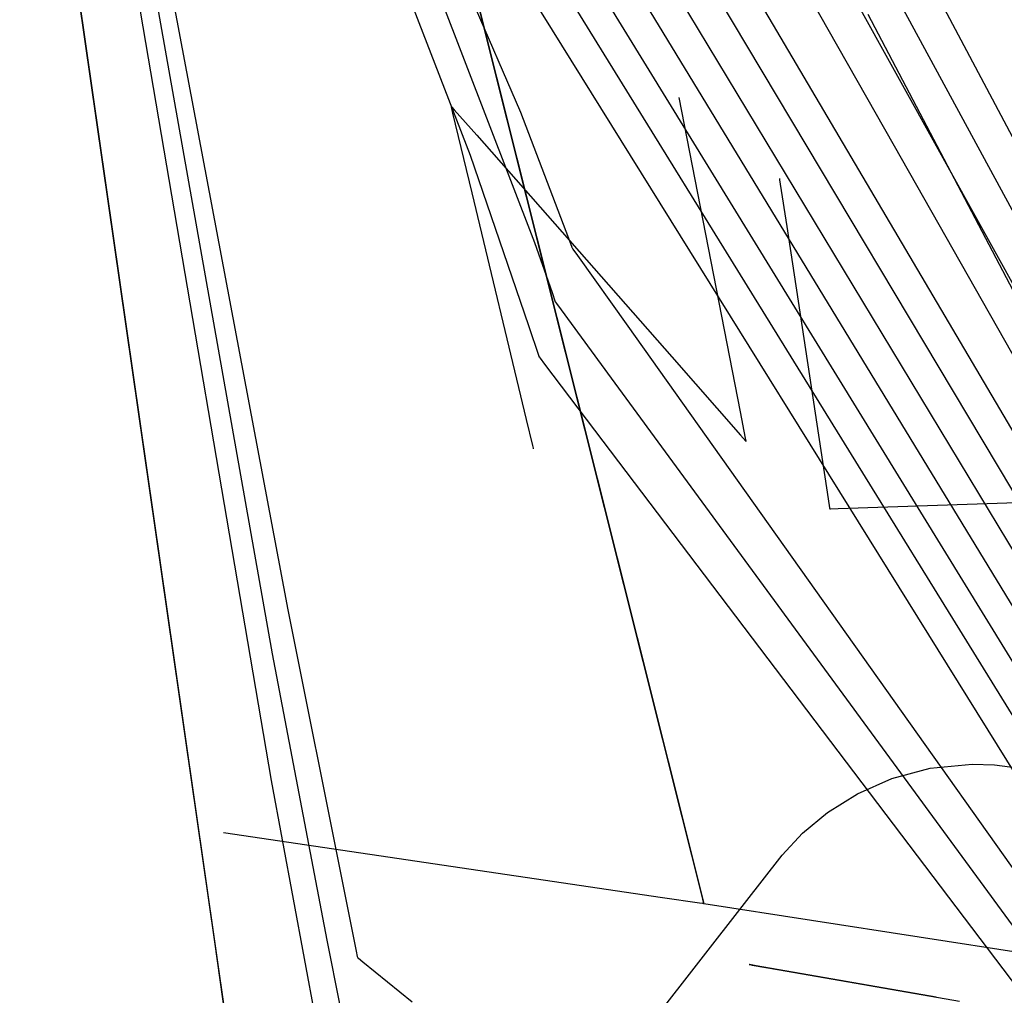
# Model space of a CAD drawing. Extents: x -3.57 to 3.57, y -2.08 to 2.06.
# Tile 48 of 219: x -2.8655 to -2.7808, y -0.1577 to -0.0738. Entities that reach past the tile are written whole.
import ezdxf

# ---------------------------------------------------------------- set-up
doc = ezdxf.new("R2010")
doc.units = 0

msp = doc.modelspace()

# ---------------------------------------------------------------- linework, layer by layer
at = {"layer": 'Layer 1', "color": 7, "linetype": 'CONTINUOUS'}
for p, q in [((-2.8655, -0.03648), (-2.852236, -0.128641)), ((-2.8655, -0.03648), (-2.852236, -0.128641)), ((-2.745598, -0.149076), (-2.802374, -0.041705)), ((-2.864227, -0.045325), (-2.84767, -0.160365)), ((-2.841979, -0.045998), (-2.826742, -0.085402)), ((-2.837943, -0.045886), (-2.822416, -0.08169)), ((-2.816468, -0.047406), (-2.74926, -0.161457)), ((-2.760144, -0.121568), (-2.798532, -0.048971)), ((-2.817801, -0.051085), (-2.750768, -0.163433)), ((-2.823531, -0.052913), (-2.75378, -0.16739)), ((-2.82014, -0.053063), (-2.752272, -0.165409)), ((-2.798922, -0.055402), (-2.74474, -0.155524)), ((-2.824824, -0.056216), (-2.755287, -0.169366)), ((-2.83504, -0.056986), (-2.821223, -0.092909)), ((-2.827156, -0.057395), (-2.756791, -0.171343)), ((-2.804664, -0.059259), (-2.790277, -0.084594)), ((-2.848721, -0.153062), (-2.861986, -0.060899)), ((-2.848721, -0.153062), (-2.861986, -0.060899)), ((-2.848721, -0.153062), (-2.861986, -0.060899)), ((-2.848721, -0.153062), (-2.861986, -0.060899)), ((-2.848721, -0.153062), (-2.861986, -0.060899)), ((-2.848721, -0.153062), (-2.861986, -0.060899)), ((-2.848721, -0.153062), (-2.861986, -0.060899)), ((-2.848721, -0.153062), (-2.861986, -0.060899)), ((-2.848721, -0.153062), (-2.861986, -0.060899)), ((-2.848721, -0.153062), (-2.861986, -0.060899)), ((-2.848721, -0.153062), (-2.861986, -0.060899)), ((-2.848721, -0.153062), (-2.861986, -0.060899)), ((-2.848721, -0.153062), (-2.861986, -0.060899)), ((-2.848721, -0.153062), (-2.861986, -0.060899)), ((-2.848721, -0.153062), (-2.861986, -0.060899)), ((-2.823548, -0.082375), (-2.828932, -0.06092)), ((-2.828431, -0.060567), (-2.758299, -0.173323)), ((-2.800127, -0.060279), (-2.746248, -0.1575)), ((-2.854007, -0.063105), (-2.842441, -0.124508)), ((-2.855016, -0.064837), (-2.843788, -0.128298)), ((-2.827452, -0.066817), (-2.812378, -0.126893)), ((-2.843835, -0.139185), (-2.855098, -0.073015)), ((-2.792546, -0.073288), (-2.763512, -0.128537)), ((-2.803484, -0.107478), (-2.808756, -0.080445)), ((-2.828362, -0.081219), (-2.828362, -0.081217)), ((-2.828362, -0.081217), (-2.828362, -0.081217)), ((-2.828362, -0.081217), (-2.828362, -0.081217)), ((-2.828362, -0.081217), (-2.828362, -0.081217)), ((-2.828362, -0.081217), (-2.828362, -0.081217)), ((-2.828362, -0.081217), (-2.828362, -0.081217)), ((-2.828362, -0.081217), (-2.828362, -0.081217)), ((-2.828362, -0.081217), (-2.828362, -0.081217)), ((-2.828362, -0.081217), (-2.828362, -0.081217)), ((-2.828362, -0.081217), (-2.828362, -0.081217)), ((-2.828362, -0.081217), (-2.828362, -0.081217)), ((-2.828362, -0.081217), (-2.828362, -0.081217)), ((-2.828362, -0.081217), (-2.828361, -0.081218)), ((-2.828353, -0.081254), (-2.828362, -0.081219)), ((-2.828361, -0.081218), (-2.828352, -0.081228)), ((-2.828227, -0.081781), (-2.828353, -0.081254)), ((-2.828352, -0.081228), (-2.828308, -0.081278)), ((-2.828308, -0.081278), (-2.828119, -0.081492)), ((-2.82658, -0.088641), (-2.828227, -0.081781)), ((-2.828119, -0.081492), (-2.826181, -0.083692)), ((-2.822416, -0.08169), (-2.818284, -0.092548)), ((-2.808514, -0.142292), (-2.823548, -0.082375)), ((-2.826181, -0.083692), (-2.809387, -0.102756)), ((-2.790277, -0.084594), (-2.747752, -0.159476)), ((-2.826742, -0.085402), (-2.821724, -0.100043)), ((-2.800142, -0.087406), (-2.800142, -0.087406)), ((-2.800142, -0.087406), (-2.800142, -0.087406)), ((-2.800142, -0.087406), (-2.800142, -0.087406)), ((-2.800142, -0.087406), (-2.800142, -0.087406)), ((-2.800142, -0.087406), (-2.800142, -0.087406)), ((-2.800142, -0.087406), (-2.800142, -0.087406)), ((-2.800142, -0.087406), (-2.800142, -0.087406)), ((-2.800142, -0.087406), (-2.800141, -0.087408)), ((-2.800141, -0.087408), (-2.800139, -0.087425)), ((-2.800139, -0.087425), (-2.800125, -0.087512)), ((-2.800125, -0.087512), (-2.800069, -0.087882)), ((-2.800069, -0.087882), (-2.79951, -0.091549)), ((-2.821903, -0.108124), (-2.82658, -0.088641)), ((-2.79951, -0.091549), (-2.795942, -0.114961)), ((-2.821223, -0.092909), (-2.819703, -0.097202)), ((-2.818284, -0.092548), (-2.818002, -0.093312)), ((-2.818002, -0.093312), (-2.817988, -0.09335)), ((-2.817988, -0.09335), (-2.817988, -0.09335)), ((-2.817988, -0.09335), (-2.817988, -0.09335)), ((-2.817988, -0.09335), (-2.817988, -0.09335)), ((-2.817988, -0.09335), (-2.817988, -0.09335)), ((-2.817988, -0.09335), (-2.817988, -0.09335)), ((-2.817988, -0.09335), (-2.817988, -0.093351)), ((-2.817988, -0.093351), (-2.817988, -0.093351)), ((-2.817988, -0.093351), (-2.817986, -0.093354)), ((-2.817986, -0.093354), (-2.817978, -0.093365)), ((-2.817978, -0.093365), (-2.817898, -0.093478)), ((-2.817898, -0.093478), (-2.817503, -0.094033)), ((-2.817503, -0.094033), (-2.813187, -0.100112)), ((-2.819703, -0.097202), (-2.819424, -0.098003)), ((-2.819424, -0.098003), (-2.81941, -0.098043)), ((-2.81941, -0.098043), (-2.819409, -0.098043)), ((-2.819409, -0.098043), (-2.819409, -0.098043)), ((-2.819409, -0.098043), (-2.819409, -0.098043)), ((-2.819409, -0.098043), (-2.819409, -0.098043)), ((-2.819409, -0.098043), (-2.819409, -0.098043)), ((-2.819409, -0.098043), (-2.819409, -0.098043)), ((-2.819409, -0.098043), (-2.819409, -0.098044)), ((-2.819409, -0.098044), (-2.819407, -0.098047)), ((-2.819407, -0.098047), (-2.819399, -0.098057)), ((-2.819399, -0.098057), (-2.819319, -0.098167)), ((-2.819319, -0.098167), (-2.818925, -0.098704)), ((-2.818925, -0.098704), (-2.814616, -0.104581)), ((-2.821724, -0.100043), (-2.820841, -0.102698)), ((-2.813187, -0.100112), (-2.759803, -0.175299)), ((-2.820841, -0.102698), (-2.820827, -0.10274)), ((-2.820827, -0.10274), (-2.820827, -0.10274)), ((-2.820827, -0.10274), (-2.820827, -0.10274)), ((-2.820827, -0.10274), (-2.820827, -0.10274)), ((-2.820827, -0.10274), (-2.820827, -0.10274)), ((-2.820827, -0.10274), (-2.820827, -0.10274)), ((-2.820827, -0.10274), (-2.820827, -0.10274)), ((-2.820827, -0.10274), (-2.820826, -0.102741)), ((-2.820826, -0.102741), (-2.820824, -0.102743)), ((-2.820824, -0.102743), (-2.820817, -0.102753)), ((-2.820817, -0.102753), (-2.820736, -0.102859)), ((-2.820736, -0.102859), (-2.820343, -0.103378)), ((-2.809387, -0.102756), (-2.803475, -0.109467)), ((-2.820343, -0.103378), (-2.81604, -0.109054)), ((-2.814616, -0.104581), (-2.761311, -0.177276)), ((-2.803043, -0.109737), (-2.803484, -0.107478)), ((-2.821363, -0.110372), (-2.821903, -0.108124)), ((-2.81604, -0.109054), (-2.762819, -0.179256)), ((-2.803475, -0.109467), (-2.803021, -0.109983)), ((-2.803, -0.109957), (-2.803043, -0.109737)), ((-2.803021, -0.109983), (-2.80299, -0.110017)), ((-2.80299, -0.110008), (-2.803, -0.109957)), ((-2.802988, -0.110018), (-2.80299, -0.110008)), ((-2.80299, -0.110017), (-2.802988, -0.110019)), ((-2.802988, -0.110019), (-2.802988, -0.110018)), ((-2.802988, -0.110019), (-2.802988, -0.11002)), ((-2.802988, -0.11002), (-2.802988, -0.110019)), ((-2.802988, -0.11002), (-2.802988, -0.11002)), ((-2.802988, -0.11002), (-2.802988, -0.11002)), ((-2.802988, -0.11002), (-2.802988, -0.11002)), ((-2.802988, -0.11002), (-2.802988, -0.11002)), ((-2.802988, -0.11002), (-2.802988, -0.11002)), ((-2.802988, -0.11002), (-2.802988, -0.11002)), ((-2.802988, -0.11002), (-2.802988, -0.11002)), ((-2.802988, -0.11002), (-2.802988, -0.11002)), ((-2.802988, -0.11002), (-2.802988, -0.11002)), ((-2.82131, -0.110591), (-2.821363, -0.110372)), ((-2.821298, -0.110642), (-2.82131, -0.110591)), ((-2.821296, -0.110652), (-2.821298, -0.110642)), ((-2.821295, -0.110653), (-2.821296, -0.110652)), ((-2.821295, -0.110654), (-2.821295, -0.110653)), ((-2.821295, -0.110653), (-2.821295, -0.110653)), ((-2.821295, -0.110654), (-2.821295, -0.110654)), ((-2.821295, -0.110654), (-2.821295, -0.110654)), ((-2.821295, -0.110654), (-2.821295, -0.110654)), ((-2.821295, -0.110654), (-2.821295, -0.110654)), ((-2.795942, -0.114961), (-2.795827, -0.115717)), ((-2.79508, -0.115794), (-2.7775, -0.115185)), ((-2.795827, -0.115717), (-2.795811, -0.115819)), ((-2.795811, -0.115819), (-2.795811, -0.115819)), ((-2.795811, -0.115819), (-2.795811, -0.115819)), ((-2.795811, -0.115819), (-2.795811, -0.115819)), ((-2.795811, -0.115819), (-2.795811, -0.115819)), ((-2.795811, -0.115819), (-2.795811, -0.115819)), ((-2.795811, -0.115819), (-2.795811, -0.115819)), ((-2.795811, -0.115819), (-2.795811, -0.115819)), ((-2.795811, -0.115819), (-2.795811, -0.115819)), ((-2.795811, -0.115819), (-2.795811, -0.115819)), ((-2.795811, -0.115819), (-2.795811, -0.115819)), ((-2.795811, -0.115819), (-2.795811, -0.115819)), ((-2.795811, -0.115819), (-2.795811, -0.115819)), ((-2.795811, -0.115819), (-2.795808, -0.115819)), ((-2.795808, -0.115819), (-2.795794, -0.115818)), ((-2.795794, -0.115818), (-2.795732, -0.115816)), ((-2.795732, -0.115816), (-2.79508, -0.115794)), ((-2.842441, -0.124508), (-2.837655, -0.148404)), ((-2.812378, -0.126893), (-2.807071, -0.148042)), ((-2.852236, -0.128641), (-2.847485, -0.161649)), ((-2.852236, -0.128641), (-2.847485, -0.161649)), ((-2.843788, -0.128298), (-2.839065, -0.152923)), ((-2.787172, -0.13812), (-2.783557, -0.137777)), ((-2.783557, -0.137777), (-2.781642, -0.137847)), ((-2.781642, -0.137847), (-2.779662, -0.138097)), ((-2.790474, -0.139005), (-2.787172, -0.13812)), ((-2.839828, -0.160832), (-2.843835, -0.139185)), ((-2.79343, -0.140313), (-2.790474, -0.139005)), ((-2.796005, -0.141924), (-2.79343, -0.140313)), ((-2.806824, -0.149026), (-2.808514, -0.142292)), ((-2.798167, -0.143719), (-2.796005, -0.141924)), ((-2.810187, -0.149259), (-2.847972, -0.143677)), ((-2.799894, -0.145596), (-2.798167, -0.143719)), ((-2.803152, -0.149754), (-2.799894, -0.145596)), ((-2.807071, -0.148042), (-2.806663, -0.149667)), ((-2.837655, -0.148404), (-2.836549, -0.153852)), ((-2.806669, -0.149642), (-2.806824, -0.149026)), ((-2.820624, -0.172174), (-2.803152, -0.149754)), ((-2.807029, -0.149725), (-2.810187, -0.149259)), ((-2.806722, -0.14977), (-2.807029, -0.149725)), ((-2.80665, -0.149781), (-2.806722, -0.14977)), ((-2.806638, -0.149768), (-2.806669, -0.149642)), ((-2.806663, -0.149667), (-2.806636, -0.149775)), ((-2.806636, -0.149783), (-2.80665, -0.149781)), ((-2.806635, -0.14978), (-2.806638, -0.149768)), ((-2.806636, -0.149775), (-2.806634, -0.149783)), ((-2.806634, -0.149783), (-2.806636, -0.149783)), ((-2.806634, -0.149783), (-2.806635, -0.14978)), ((-2.806634, -0.149783), (-2.806634, -0.149783)), ((-2.806634, -0.149783), (-2.806634, -0.149783)), ((-2.806634, -0.149783), (-2.806634, -0.149783)), ((-2.806634, -0.149783), (-2.806634, -0.149783)), ((-2.806634, -0.149783), (-2.806634, -0.149783)), ((-2.806634, -0.149783), (-2.806634, -0.149783)), ((-2.806634, -0.149783), (-2.806634, -0.149783)), ((-2.806634, -0.149783), (-2.806634, -0.149783)), ((-2.806634, -0.149783), (-2.806634, -0.149783)), ((-2.806634, -0.149783), (-2.806634, -0.149783)), ((-2.806634, -0.149783), (-2.806634, -0.149783)), ((-2.806634, -0.149783), (-2.806634, -0.149783)), ((-2.806634, -0.149783), (-2.806634, -0.149783)), ((-2.806634, -0.149783), (-2.806634, -0.149783)), ((-2.806634, -0.149783), (-2.806634, -0.149783)), ((-2.806634, -0.149783), (-2.806634, -0.149783)), ((-2.765729, -0.156115), (-2.806634, -0.149783)), ((-2.84723, -0.163419), (-2.848721, -0.153062)), ((-2.84723, -0.163419), (-2.848721, -0.153062)), ((-2.84723, -0.163419), (-2.848721, -0.153062)), ((-2.84723, -0.163419), (-2.848721, -0.153062)), ((-2.84723, -0.163419), (-2.848721, -0.153062)), ((-2.84723, -0.163419), (-2.848721, -0.153062)), ((-2.84723, -0.163419), (-2.848721, -0.153062)), ((-2.84723, -0.163419), (-2.848721, -0.153062)), ((-2.84723, -0.163419), (-2.848721, -0.153062)), ((-2.84723, -0.163419), (-2.848721, -0.153062)), ((-2.84723, -0.163419), (-2.848721, -0.153062)), ((-2.84723, -0.163419), (-2.848721, -0.153062)), ((-2.84723, -0.163419), (-2.848721, -0.153062)), ((-2.84723, -0.163419), (-2.848721, -0.153062)), ((-2.84723, -0.163419), (-2.848721, -0.153062)), ((-2.839065, -0.152923), (-2.83797, -0.158533)), ((-2.836549, -0.153852), (-2.836457, -0.154304)), ((-2.836457, -0.154304), (-2.836441, -0.154379)), ((-2.836441, -0.154379), (-2.836441, -0.154381)), ((-2.836441, -0.154381), (-2.836441, -0.154382)), ((-2.836441, -0.154382), (-2.836441, -0.154382)), ((-2.836441, -0.154382), (-2.836441, -0.154382)), ((-2.836441, -0.154382), (-2.836441, -0.154382)), ((-2.836441, -0.154382), (-2.836441, -0.154382)), ((-2.836441, -0.154382), (-2.836441, -0.154382)), ((-2.836441, -0.154382), (-2.83644, -0.154382)), ((-2.83644, -0.154382), (-2.836439, -0.154384)), ((-2.836439, -0.154384), (-2.836431, -0.15439)), ((-2.836431, -0.15439), (-2.836352, -0.154455)), ((-2.836352, -0.154455), (-2.835965, -0.154771)), ((-2.835965, -0.154771), (-2.831734, -0.158229)), ((-2.802745, -0.155004), (-2.802748, -0.155004)), ((-2.802748, -0.155004), (-2.802748, -0.155004)), ((-2.802748, -0.155004), (-2.802748, -0.155004)), ((-2.802748, -0.155004), (-2.802748, -0.155004)), ((-2.802748, -0.155004), (-2.802748, -0.155004)), ((-2.802748, -0.155004), (-2.802748, -0.155004)), ((-2.802748, -0.155004), (-2.802748, -0.155004)), ((-2.802748, -0.155004), (-2.802748, -0.155004)), ((-2.802748, -0.155004), (-2.802747, -0.155004)), ((-2.802747, -0.155004), (-2.802742, -0.155005)), ((-2.802707, -0.155011), (-2.802745, -0.155004)), ((-2.802742, -0.155005), (-2.802697, -0.155013)), ((-2.802126, -0.155112), (-2.802707, -0.155011)), ((-2.802697, -0.155013), (-2.802474, -0.155052)), ((-2.802474, -0.155052), (-2.800125, -0.155461)), ((-2.78665, -0.157807), (-2.802126, -0.155112)), ((-2.800125, -0.155461), (-2.784649, -0.158155))]:
    msp.add_line(p, q, dxfattribs=at)

doc.saveas('drawing.dxf')
